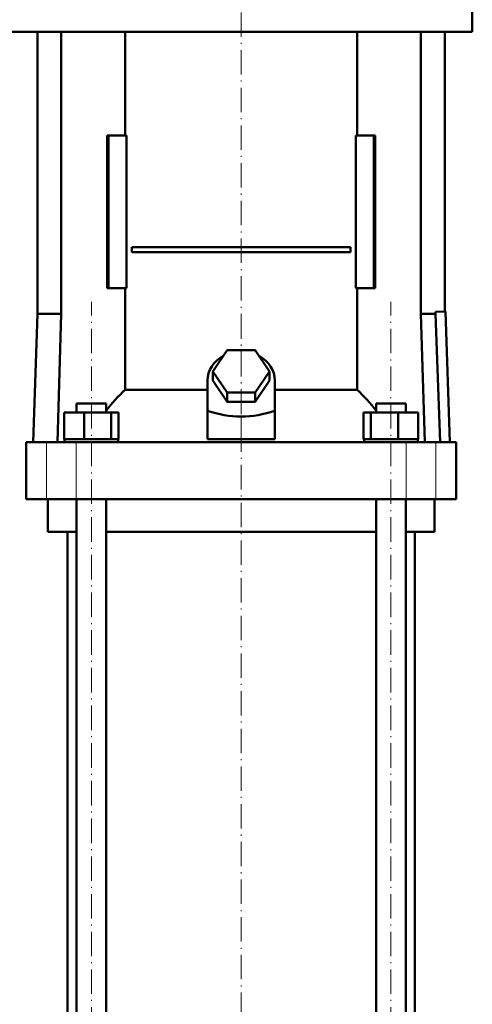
# Model space of a CAD drawing. Extents: x -1768 to 2122, y -1862 to 865.
# Tile 43 of 63: x 288 to 510, y -155 to 329. Entities that reach past the tile are written whole.
import ezdxf

# ---------------------------------------------------------------- set-up
doc = ezdxf.new("R2010")
doc.units = 0
doc.linetypes.add('DASHDOT', pattern=[18.5, 12, -3, 0.5, -3])

msp = doc.modelspace()

# ---------------------------------------------------------------- linework, layer by layer
at = {"color": 7, "linetype": 'DASHDOT', "lineweight": 18}
for p, q in [((396.57, 406.36), (396.57, 123.41)), ((323.03, -408.52), (323.03, 190.28)), ((470.1, -408.52), (470.1, 190.28)), ((396.57, 184.13), (396.57, -568.87))]:
    msp.add_line(p, q, dxfattribs=at)
at = {"color": 7, "lineweight": 50}
for p, q in [((510.07, 334.78), (510.07, 322.78)), ((283.07, 322.78), (396.57, 322.78)), ((296.57, 322.78), (296.57, 184.38)), ((308.27, 322.78), (308.27, 184.38)), ((339.62, 271.88), (339.62, 322.78)), ((396.57, 322.78), (510.07, 322.78)), ((453.52, 322.78), (453.52, 271.88)), ((484.86, 322.78), (484.86, 184.38)), ((496.57, 322.78), (496.57, 185.48)), ((331.49, 271.88), (330.79, 271.88)), ((330.79, 196.88), (330.79, 271.88)), ((340.33, 271.88), (331.49, 271.88)), ((331.49, 196.88), (331.49, 271.88)), ((340.33, 196.88), (340.33, 271.88)), ((452.8, 271.88), (452.8, 196.88)), ((461.64, 271.88), (452.8, 271.88)), ((461.64, 196.88), (461.64, 271.88)), ((462.34, 271.88), (461.64, 271.88)), ((462.34, 271.88), (462.34, 196.88)), ((342.91, 217.13), (450.22, 217.13)), ((342.91, 217.13), (342.91, 214.63)), ((450.22, 214.63), (342.91, 214.63)), ((450.22, 217.13), (450.22, 214.63)), ((330.79, 196.88), (331.49, 196.88)), ((331.49, 196.88), (340.33, 196.88)), ((339.62, 146.99), (339.62, 196.88)), ((452.8, 196.88), (461.64, 196.88)), ((453.52, 196.88), (453.52, 146.99)), ((461.64, 196.88), (462.34, 196.88)), ((296.57, 184.38), (294.37, 121.38)), ((308.27, 184.38), (296.57, 184.38)), ((308.27, 184.38), (306.33, 121.38)), ((484.86, 184.38), (491.96, 184.38)), ((484.86, 184.38), (486.8, 121.38)), ((491.96, 185.32), (496.91, 185.49)), ((491.96, 184.38), (491.96, 185.32)), ((494.26, 121.38), (491.96, 184.38)), ((496.91, 185.49), (499.11, 121.38)), ((382.71, 156.08), (389.64, 166.47)), ((389.64, 166.47), (403.49, 166.47)), ((403.49, 166.47), (410.42, 156.08)), ((389.64, 145.68), (382.71, 156.08)), ((382.71, 151.58), (382.71, 156.08)), ((410.42, 156.08), (403.49, 145.68)), ((410.42, 151.58), (410.42, 156.08)), ((380.07, 136.73), (380.07, 151.58)), ((389.64, 141.18), (382.71, 151.58)), ((410.42, 151.58), (403.49, 141.18)), ((413.07, 136.73), (413.07, 151.58)), ((339.62, 146.99), (380.07, 146.99)), ((403.49, 145.68), (389.64, 145.68)), ((389.64, 141.18), (389.64, 145.68)), ((403.49, 141.18), (403.49, 145.68)), ((413.07, 146.99), (453.52, 146.99)), ((315.73, 140.38), (317.86, 140.38)), ((315.73, 135.88), (315.73, 140.38)), ((317.86, 140.38), (330.33, 140.38)), ((330.33, 135.88), (330.33, 140.38)), ((403.49, 141.18), (389.64, 141.18)), ((462.8, 140.38), (475.27, 140.38)), ((462.8, 135.88), (462.8, 140.38)), ((475.27, 140.38), (477.4, 140.38)), ((477.4, 135.88), (477.4, 140.38)), ((309.64, 135.88), (319.44, 135.88)), ((309.64, 122.88), (309.64, 135.88)), ((319.44, 135.88), (332.82, 135.88)), ((319.44, 122.88), (319.44, 135.88)), ((332.82, 122.88), (332.82, 135.88)), ((332.82, 135.88), (336.41, 135.88)), ((336.41, 122.88), (336.41, 135.88)), ((380.07, 122.74), (380.07, 136.73)), ((413.07, 122.74), (413.07, 136.73)), ((456.72, 135.88), (460.31, 135.88)), ((456.72, 122.88), (456.72, 135.88)), ((460.31, 135.88), (473.69, 135.88)), ((460.31, 122.88), (460.31, 135.88)), ((473.69, 135.88), (483.49, 135.88)), ((473.69, 122.88), (473.69, 135.88)), ((483.49, 122.88), (483.49, 135.88)), ((291.07, 121.38), (301, 121.38)), ((291.07, 93.38), (291.07, 121.38)), ((301, 121.38), (315.57, 121.38)), ((309.64, 122.88), (310.65, 122.88)), ((309.83, 121.38), (309.83, 122.88)), ((310.65, 122.88), (318.43, 122.88)), ((315.57, 121.38), (477.56, 121.38)), ((318.43, 122.88), (319.44, 122.88)), ((319.44, 122.88), (320.82, 122.88)), ((320.82, 122.88), (331.44, 122.88)), ((331.44, 122.88), (332.82, 122.88)), ((332.82, 122.88), (333.19, 122.88)), ((333.19, 122.88), (336.23, 122.88)), ((336.04, 122.88), (336.41, 122.88)), ((336.23, 122.88), (336.23, 121.38)), ((380.07, 122.74), (396.57, 122.74)), ((396.57, 122.74), (413.07, 122.74)), ((456.72, 122.88), (457.09, 122.88)), ((456.9, 122.88), (459.94, 122.88)), ((456.9, 121.38), (456.9, 122.88)), ((459.94, 122.88), (460.31, 122.88)), ((460.31, 122.88), (461.69, 122.88)), ((461.69, 122.88), (472.31, 122.88)), ((472.31, 122.88), (473.69, 122.88)), ((473.69, 122.88), (474.7, 122.88)), ((474.7, 122.88), (482.48, 122.88)), ((477.56, 121.38), (492.13, 121.38)), ((482.48, 122.88), (483.49, 122.88)), ((483.3, 122.88), (483.3, 121.38)), ((492.13, 121.38), (502.07, 121.38)), ((502.07, 93.38), (502.07, 121.38)), ((301, 93.38), (291.07, 93.38)), ((315.57, 93.38), (301, 93.38)), ((301.57, 77.38), (301.57, 93.38)), ((477.56, 93.38), (315.57, 93.38)), ((315.73, -358.62), (315.73, 93.38)), ((330.33, -358.62), (330.33, 93.38)), ((462.8, -358.62), (462.8, 93.38)), ((477.4, -358.62), (477.4, 93.38)), ((492.13, 93.38), (477.56, 93.38)), ((491.57, 77.38), (491.57, 93.38)), ((502.07, 93.38), (492.13, 93.38)), ((315.73, 77.38), (301.57, 77.38)), ((311.22, -358.62), (311.22, 77.38)), ((396.57, 77.38), (330.33, 77.38)), ((462.8, 77.38), (396.57, 77.38)), ((491.57, 77.38), (477.4, 77.38)), ((481.92, -358.62), (481.92, 77.38))]:
    msp.add_line(p, q, dxfattribs=at)
at = {"color": 7, "linetype": 'DASHDOT', "lineweight": 18, "ltscale": 0.419809}
msp.add_line((396.57, 121.34), (396.57, 138.13), dxfattribs=at)
at = {"color": 7, "lineweight": 18}
for p, q in [((301, 93.38), (301, 121.38)), ((315.57, 93.38), (315.57, 121.38)), ((477.56, 93.38), (477.56, 121.38)), ((492.13, 93.38), (492.13, 121.38))]:
    msp.add_line(p, q, dxfattribs=at)
at = {"color": 7, "lineweight": 50}
for centre, major_axis, ratio, start_param, end_param in [((396.57, 151.58), (-16.5, 0), 0.866025, 5.274709, 6.283185), ((396.57, 151.58), (-16.5, 0), 0.866025, 3.141593, 4.150069), ((378.91, 90.35), (0, 72.02), 0.882948, 0.666001, 0.869356), ((414.14, 90.24), (-0.3, -72.14), 0.882782, 2.276636, 2.479781), ((396.57, 279.98), (0, 146.07), 0.57735, 2.94467, 3.338515)]:
    msp.add_ellipse(centre, major_axis=major_axis, ratio=ratio, start_param=start_param, end_param=end_param, dxfattribs=at)

doc.saveas('drawing.dxf')
